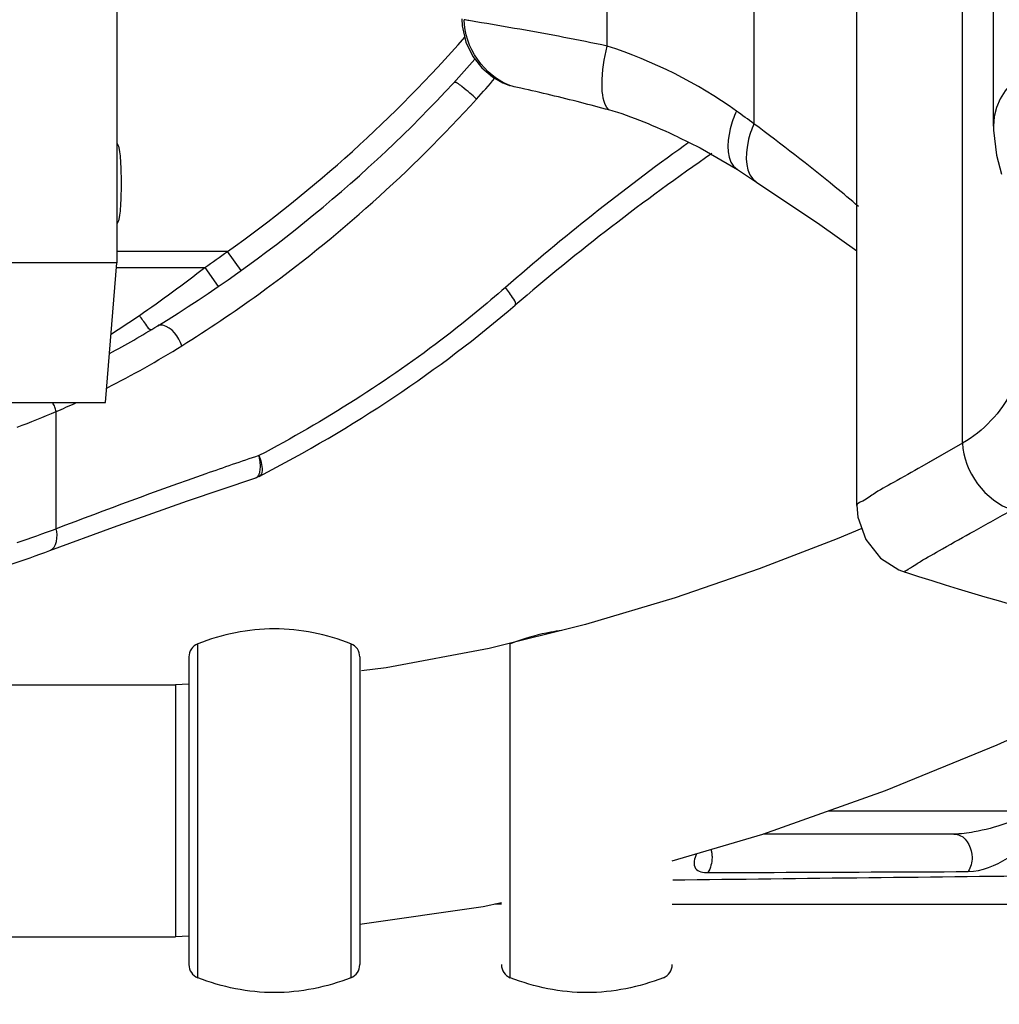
# Model space of a CAD drawing. Header units: millimetres. Extents: x 0 to 17835, y 0 to 12615.
# Tile 33 of 85: x 9685 to 9895, y 2685 to 2896. Entities that reach past the tile are written whole.
import ezdxf

# ---------------------------------------------------------------- set-up
doc = ezdxf.new("R2010")
doc.units = ezdxf.units.MM
doc.header["$LTSCALE"] = 980.925
doc.layers.get('0').update_dxf_attribs({"linetype": 'CONTINUOUS'})
for name, color, linetype in [('304103000035DXF_CONTINUOUS_LINE', 7, 'CONTINUOUS'), ('304103000036DXF_CONTINUOUS_LINE', 7, 'CONTINUOUS'), ('304103000037DXF_CONTINUOUS_LINE', 7, 'CONTINUOUS'), ('304104000364DXF_CONTINUOUS_LINE', 7, 'CONTINUOUS'), ('304109000100DXF_CONTINUOUS_LINE', 7, 'CONTINUOUS'), ('501023000031DXF_CONTINUOUS_LINE', 7, 'CONTINUOUS'), ('XIANLAN_DXF_CONTINUOUS_LINE', 7, 'CONTINUOUS'), ('运动范围-老_DXF_CONTINUOUS_LINE', 7, 'CONTINUOUS'), ('运动范围-老_DXF_DIMENSION', 7, 'CONTINUOUS')]:
    doc.layers.add(name, color=color, linetype=linetype)
doc.styles.get("Standard").update_dxf_attribs({"font": 'txt', "width": 0.7})
doc.dimstyles.new('DIMSTYLE_2', dxfattribs={"dimtxt": 135, "dimasz": 90, "dimexe": 1, "dimexo": 0, "dimgap": 4.5, "dimtad": 0, "dimtih": 1, "dimtoh": 1, "dimdec": 1, "dimdsep": 46, "dimtxsty": 'Standard', "dimblk": '_FILLED', "dimblk1": '_FILLED', "dimblk2": '_FILLED', "dimcen": 0.09, "dimclrt": 5, "dimazin": 2, "dimtp": 0.5, "dimtm": 0.5, "dimtfac": 1, "dimtdec": 65535, "dimtofl": 0, "dimtmove": 0, "dimatfit": 3, "dimldrblk": '_FILLED', "dimfxl": 0, "dimtolj": 1, "dimarcsym": 0})

# ---------------------------------------------------------------- blocks, each defined once
blk = doc.blocks.new('*D2')
at = {"layer": '运动范围-老_DXF_DIMENSION', "color": 2, "linetype": 'Continuous', "transparency": 16777216}
for start, end in [(296.46036, 360), (195, 259.36649)]:
    blk.add_arc((9706.37, 3121.8), 781.9, start, end, dxfattribs=at)
for points in [[(10498.07, 3031.09), (10488.27, 3121.8), (10468.12, 3032.82)], [(8993.62, 2838.69), (8951.12, 2919.43), (8965.13, 2829.28)]]:
    blk.add_solid(points, dxfattribs=at)
blk = doc.blocks.new('_FILLED')
at = {"color": 0, "linetype": 'ByBlock'}
blk.add_solid([(0, 0), (-1, 0.1667), (-1, -0.1667)], dxfattribs=at)

msp = doc.modelspace()

# ---------------------------------------------------------------- linework, layer by layer
at = {"layer": '304103000035DXF_CONTINUOUS_LINE', "color": 9, "linetype": 'Continuous'}
msp.add_line((9858.53, 2726.804), (9902.982, 2726.804), dxfattribs=at)
at = {"layer": '304103000035DXF_CONTINUOUS_LINE', "color": 7, "linetype": 'Continuous'}
for p, q in [((9885.414, 2721.804), (9844.471, 2721.804)), ((9788.367, 2706.804), (9786.943, 2706.804)), ((9825.009, 2706.804), (10010.362, 2706.804))]:
    msp.add_line(p, q, dxfattribs=at)
at = {"layer": '304103000035DXF_CONTINUOUS_LINE', "color": 9, "linetype": 'Continuous'}
for points, knots in [([(9902.982, 2726.804), (9898.833, 2724.651), (9892.944, 2722.638), (9886.856, 2721.804), (9885.414, 2721.804)], [0, 0, 0, 0, 0.7642219, 1, 1, 1, 1]), ([(9888.491, 2713.757), (9891.446, 2713.768), (9898.009, 2716.848), (9903.493, 2720.982), (9906.159, 2723.862)], [0, 0, 0, 0, 0.4295697, 1, 1, 1, 1]), ([(9885.414, 2721.804), (9885.853, 2721.804), (9888.115, 2721.301), (9889.295, 2718.598), (9889.295, 2716.804)], [0, 0, 0, 0, 0.1964437, 1, 1, 1, 1]), ([(9830.21, 2717.585), (9829.744, 2716.647), (9829.142, 2713.99), (9831.7, 2713.538), (9832.629, 2713.542)], [0, 0, 0, 0, 0.5298595, 1, 1, 1, 1]), ([(9833.314, 2718.507), (9833.387, 2718.237), (9833.501, 2717.672), (9833.539, 2717.098), (9833.539, 2716.804)], [0, 0, 0, 0, 0.4877292, 1, 1, 1, 1]), ([(9940.108, 2713.216), (9929.835, 2713.107), (9891.498, 2712.694), (9853.162, 2712.247), (9825.099, 2711.909)], [0, 0, 0, 0, 0.2679883, 1, 1, 1, 1])]:
    msp.add_open_spline(points, degree=3, knots=knots, dxfattribs=at)
for points in [[(9833.539, 2716.804), (9833.539, 2715.675), (9833.242, 2714.49), (9832.63, 2713.543)], [(9889.295, 2716.804), (9889.295, 2715.753), (9889.029, 2714.659), (9888.491, 2713.757)]]:
    msp.add_open_spline(points, degree=3, dxfattribs=at)
at = {"layer": '304103000035DXF_CONTINUOUS_LINE', "color": 7, "linetype": 'Continuous'}
msp.add_open_spline([(9832.629, 2713.542), (9837.365, 2713.555), (9855.986, 2713.627), (9874.606, 2713.72), (9888.491, 2713.756)], degree=3, knots=[0, 0, 0, 0, 0.2543374, 1, 1, 1, 1], dxfattribs=at)
at = {"layer": '304103000036DXF_CONTINUOUS_LINE', "color": 9, "linetype": 'Continuous'}
for p, q in [((9729.623, 2846.687), (9705.903, 2846.687)), ((9732.535, 2842.622), (9729.623, 2846.687)), ((9705.903, 2843.304), (9724.799, 2843.304)), ((9724.799, 2843.304), (9727.628, 2839.181)), ((9692.927, 2787.281), (9692.927, 2812.402))]:
    msp.add_line(p, q, dxfattribs=at)
at = {"layer": '304103000036DXF_CONTINUOUS_LINE', "color": 7, "linetype": 'Continuous'}
msp.add_line((9736.424, 2798.503), (9735.686, 2798.195), dxfattribs=at)
msp.add_lwpolyline([(9691.55, 2782.589), (9705.211, 2787.597), (9721.033, 2793.241), (9735.686, 2798.195)], dxfattribs=at)
at = {"layer": '304103000036DXF_CONTINUOUS_LINE', "color": 9, "linetype": 'Continuous'}
for centre, radius, start, end in [((9558.555, 3087.219), 295.161, 305.42068, 318.76253), ((9598.245, 3049.06), 244.91, 317.24507, 318.86477), ((9629.618, 3018.432), 207.048, 317.81921, 319.46358), ((10125.968, 2453.965), 511.496, 125.68108, 131.17012), ((10124.95, 2455.335), 509.789, 125.54447, 125.67795), ((9557.846, 3086.515), 295, 304.46773, 305.61227), ((9544.236, 3074.982), 293.73, 304.53112, 307.93173), ((9603.528, 2988.83), 189.147, 302.32645, 304.52787), ((9614.257, 2995.39), 199.177, 296.69462, 302.02411), ((9612.486, 2999.048), 203.243, 293.31524, 294.58409), ((9610.367, 3007.848), 212.169, 290.4634, 292.90014), ((9580.309, 3092.992), 325.794, 288.65904, 290.22276)]:
    msp.add_arc(centre, radius, start, end, dxfattribs=at)
at = {"layer": '304103000036DXF_CONTINUOUS_LINE', "color": 7, "linetype": 'Continuous'}
for centre, radius, start, end in [((9557.846, 3086.515), 300, 301.52247, 317.23056), ((10126.473, 2444.3), 514.903, 124.67884, 130.60865), ((9610.979, 2999.869), 198.36, 298.07535, 301.52513), ((9577.204, 3092.988), 330.791, 288.65932, 290.22305)]:
    msp.add_arc(centre, radius, start, end, dxfattribs=at)
at = {"layer": '304103000036DXF_CONTINUOUS_LINE', "color": 9, "linetype": 'Continuous'}
for points, knots in [([(9783.047, 2879.405), (9782.067, 2880.377), (9780.821, 2881.197), (9778.515, 2883.277), (9778.073, 2882.8)], [0, 0, 0, 0, 0.6799377, 1, 1, 1, 1]), ([(9719.876, 2826.522), (9725.48, 2830.028), (9748.311, 2845.387), (9769.008, 2863.924), (9783.047, 2879.405)], [0, 0, 0, 0, 0.2403178, 1, 1, 1, 1]), ([(9789.252, 2838.997), (9785.13, 2835.392), (9768.594, 2821.853), (9750.428, 2810.342), (9736.367, 2802.947)], [0, 0, 0, 0, 0.2563503, 1, 1, 1, 1]), ([(9791.328, 2835.201), (9791.659, 2835.485), (9790.478, 2837.26), (9789.898, 2838.199), (9789.252, 2838.997)], [0, 0, 0, 0, 0.2977884, 1, 1, 1, 1]), ([(9713.302, 2829.941), (9712.881, 2829.853), (9711.998, 2831.424), (9711.231, 2832.237), (9710.738, 2833.001)], [0, 0, 0, 0, 0.3209735, 1, 1, 1, 1]), ([(9719.876, 2826.522), (9719.052, 2828.346), (9717.597, 2830.882), (9714.998, 2830.97), (9714.696, 2830.784)], [0, 0, 0, 0, 0.8494906, 1, 1, 1, 1]), ([(9692.927, 2812.402), (9692.844, 2812.723), (9692.629, 2813.379), (9692.337, 2814.006), (9692.165, 2814.32)], [0, 0, 0, 0, 0.4808985, 1, 1, 1, 1]), ([(9736.367, 2802.947), (9732.562, 2801.679), (9718.001, 2796.68), (9703.582, 2791.285), (9692.927, 2787.281)], [0, 0, 0, 0, 0.2605958, 1, 1, 1, 1]), ([(9736.663, 2801.309), (9736.637, 2801.59), (9736.56, 2802.141), (9736.438, 2802.684), (9736.369, 2802.948)], [0, 0, 0, 0, 0.5087435, 1, 1, 1, 1]), ([(9736.37, 2802.948), (9736.569, 2802.466), (9737.019, 2801.157), (9737.31, 2798.96), (9736.424, 2798.504)], [0, 0, 0, 0, 0.3434432, 1, 1, 1, 1]), ([(9736.459, 2799.057), (9736.584, 2799.385), (9736.72, 2800.143), (9736.7, 2800.904), (9736.663, 2801.309)], [0, 0, 0, 0, 0.4638466, 1, 1, 1, 1]), ([(9735.686, 2798.195), (9735.855, 2798.25), (9736.193, 2798.494), (9736.381, 2798.853), (9736.459, 2799.057)], [0, 0, 0, 0, 0.4483148, 1, 1, 1, 1])]:
    msp.add_open_spline(points, degree=3, knots=knots, dxfattribs=at)
at = {"layer": '304103000036DXF_CONTINUOUS_LINE', "color": 7, "linetype": 'Continuous'}
msp.add_open_spline([(9736.422, 2798.503), (9756.545, 2808.874), (9775.035, 2821.232), (9791.328, 2835.201)], degree=3, dxfattribs=at)
at = {"layer": '304103000036DXF_CONTINUOUS_LINE', "color": 9, "linetype": 'Continuous'}
msp.add_open_spline([(9691.549, 2782.591), (9693.075, 2783.163), (9693.287, 2785.692), (9692.927, 2787.281)], degree=3, dxfattribs=at)
at = {"layer": '304103000037DXF_CONTINUOUS_LINE', "color": 7, "linetype": 'Continuous'}
for p, q in [((9893.888, 2873.574), (9893.888, 2989.804)), ((9864.594, 2792.265), (9864.594, 2898.62)), ((9788.686, 2882.898), (9790.099, 2882.322)), ((9790.099, 2882.322), (9790.201, 2882.288)), ((9838.977, 2864.27), (9843.097, 2861.569))]:
    msp.add_line(p, q, dxfattribs=at)
at = {"layer": '304103000037DXF_CONTINUOUS_LINE', "color": 9, "linetype": 'Continuous'}
for p, q in [((9811.05, 2890.764), (9811.05, 2921.804)), ((9842.523, 2921.804), (9842.523, 2874.114)), ((9887.266, 2805.591), (9887.266, 2910.654)), ((9887.266, 2805.591), (9878.503, 2800.635)), ((9887.266, 2805.591), (9879.745, 2801.326))]:
    msp.add_line(p, q, dxfattribs=at)
at = {"layer": '304103000037DXF_CONTINUOUS_LINE', "color": 7, "linetype": 'Continuous'}
for points in [[(9779.882, 2896.598), (9779.96, 2895.069), (9780.746, 2891.577), (9782.221, 2888.545), (9784.186, 2886.067), (9786.431, 2884.182), (9788.686, 2882.898)], [(9893.888, 2873.576), (9893.9, 2872.706), (9894.51, 2867.393), (9895.605, 2863.272)], [(9826.28, 2871.247), (9831.022, 2868.935), (9838.978, 2864.27)], [(9843.099, 2861.568), (9856.617, 2852.531), (9864.594, 2846.84)], [(9864.594, 2792.265), (9864.806, 2789.75), (9866.501, 2784.934), (9869.678, 2780.992), (9873.595, 2778.489), (9874.979, 2777.961)]]:
    msp.add_lwpolyline(points, dxfattribs=at)
at = {"layer": '304103000037DXF_CONTINUOUS_LINE', "color": 9, "linetype": 'Continuous'}
msp.add_arc((8980.09, 4426.308), 1874.968, 299.021605, 299.30787, dxfattribs=at)
at = {"layer": '304103000037DXF_CONTINUOUS_LINE', "color": 7, "linetype": 'Continuous'}
msp.add_arc((10056.388, 3334.804), 585.647, 251.956122, 261.27588, dxfattribs=at)
at = {"layer": '304103000037DXF_CONTINUOUS_LINE', "color": 9, "linetype": 'Continuous'}
for points, knots in [([(9989.834, 2901.143), (9976.956, 2900.729), (9953.224, 2899.283), (9921.922, 2896.19), (9893.888, 2885.023), (9893.888, 2873.574)], [0, 0, 0, 0, 0.3741581, 0.6675329, 1, 1, 1, 1]), ([(9782.91, 2895.963), (9782.403, 2896.047), (9781.561, 2896.189), (9780.719, 2896.342), (9780.387, 2896.417)], [0, 0, 0, 0, 0.6015086, 1, 1, 1, 1]), ([(9811.05, 2890.763), (9807.965, 2891.402), (9798.615, 2893.299), (9789.213, 2894.919), (9782.91, 2895.963)], [0, 0, 0, 0, 0.3302949, 1, 1, 1, 1]), ([(9811.409, 2877.065), (9810.148, 2878.472), (9809.695, 2883.632), (9810.371, 2888.086), (9811.05, 2890.764)], [0, 0, 0, 0, 0.4062152, 1, 1, 1, 1]), ([(9838.781, 2876.813), (9838.228, 2875.58), (9836.762, 2871.789), (9836.507, 2865.887), (9838.978, 2864.27)], [0, 0, 0, 0, 0.3139575, 1, 1, 1, 1]), ([(9842.523, 2874.114), (9841.993, 2872.882), (9840.581, 2869.03), (9840.609, 2863.197), (9843.097, 2861.568)], [0, 0, 0, 0, 0.3108528, 1, 1, 1, 1]), ([(9864.955, 2856.349), (9863.303, 2857.766), (9855.975, 2863.874), (9848.403, 2869.682), (9842.523, 2874.114)], [0, 0, 0, 0, 0.22811, 1, 1, 1, 1]), ([(9901.435, 2834.348), (9901.435, 2828.398), (9899.844, 2816.875), (9891.727, 2808.173), (9887.266, 2805.591)], [0, 0, 0, 0, 0.5358044, 1, 1, 1, 1]), ([(9878.503, 2800.635), (9876.482, 2799.49), (9873.095, 2797.487), (9868.454, 2795.045), (9866.315, 2793.298), (9864.591, 2792.648), (9864.595, 2792.264)], [0, 0, 0, 0, 0.4288003, 0.738759, 0.9291217, 1, 1, 1, 1]), ([(9874.987, 2777.959), (9874.702, 2778.051), (9876.926, 2779.393), (9878.437, 2780.438), (9883.87, 2783.511), (9887.459, 2785.516), (9889.711, 2786.767)], [0, 0, 0, 0, 0.0521343, 0.2351438, 0.5505531, 1, 1, 1, 1])]:
    msp.add_open_spline(points, degree=3, knots=knots, dxfattribs=at)
for points in [[(9790.201, 2882.288), (9784.801, 2884.217), (9780.351, 2890.683), (9780.388, 2896.417)], [(9838.781, 2876.813), (9830.39, 2882.867), (9820.891, 2887.566), (9811.05, 2890.764)], [(9842.523, 2874.114), (9841.271, 2875.017), (9840.019, 2875.919), (9838.768, 2876.823)], [(9887.266, 2805.591), (9887.361, 2799.664), (9892.234, 2793.1), (9897.891, 2791.333)]]:
    msp.add_open_spline(points, degree=3, dxfattribs=at)
at = {"layer": '304103000037DXF_CONTINUOUS_LINE', "color": 7, "linetype": 'Continuous'}
for points, knots in [([(9792.557, 2881.723), (9792.07, 2881.831), (9791.282, 2882.008), (9790.495, 2882.195), (9790.201, 2882.288)], [0, 0, 0, 0, 0.6176783, 1, 1, 1, 1]), ([(9811.409, 2877.065), (9809.406, 2877.606), (9803.152, 2879.276), (9796.852, 2880.771), (9792.557, 2881.723)], [0, 0, 0, 0, 0.3204466, 1, 1, 1, 1])]:
    msp.add_open_spline(points, degree=3, knots=knots, dxfattribs=at)
msp.add_open_spline([(9826.28, 2871.247), (9821.435, 2873.452), (9816.548, 2875.677), (9811.409, 2877.065)], degree=3, dxfattribs=at)
at = {"layer": '304104000364DXF_CONTINUOUS_LINE', "color": 7, "linetype": 'Continuous'}
for p, q in [((9705.903, 3049.304), (9705.903, 2844.304)), ((9705.903, 2844.304), (9674.007, 2844.304)), ((9703.483, 2814.304), (9705.903, 2844.304)), ((9671.42, 2814.304), (9703.483, 2814.304))]:
    msp.add_line(p, q, dxfattribs=at)
at = {"layer": '304109000100DXF_CONTINUOUS_LINE', "color": 9, "linetype": 'Continuous'}
for p, q in [((9723.276, 2691.009), (9723.276, 2762.598)), ((9756.1, 2762.598), (9756.1, 2691.009)), ((9790.276, 2691.009), (9790.276, 2762.598))]:
    msp.add_line(p, q, dxfattribs=at)
at = {"layer": '304109000100DXF_CONTINUOUS_LINE', "color": 7, "linetype": 'Continuous'}
for p, q in [((9721.367, 2759.804), (9721.367, 2693.804)), ((9758.009, 2759.804), (9758.009, 2693.804))]:
    msp.add_line(p, q, dxfattribs=at)
for centre, radius, start, end in [((9724.367, 2759.804), 3, 111.33757, 180), ((9755.009, 2759.804), 3, 0, 68.66243), ((9808.857, 2715.046), 51.053, 109.49801, 111.34305), ((9724.367, 2693.804), 3, 180, 248.66243), ((9755.009, 2693.804), 3, 291.33757, 360), ((9791.367, 2693.804), 3, 180, 248.66243), ((9822.009, 2693.804), 3, 291.33757, 360)]:
    msp.add_arc(centre, radius, start, end, dxfattribs=at)
for points in [[(9756.1, 2762.598), (9750.908, 2764.626), (9739.688, 2766.981), (9728.468, 2764.626), (9723.276, 2762.598)], [(9756.1, 2691.009), (9750.908, 2688.981), (9739.688, 2686.626), (9728.468, 2688.981), (9723.276, 2691.009)], [(9823.1, 2691.009), (9817.908, 2688.981), (9806.688, 2686.626), (9795.468, 2688.981), (9790.276, 2691.009)]]:
    msp.add_open_spline(points, degree=3, dxfattribs=at)
msp.add_open_spline([(9801.338, 2765.463), (9800.541, 2765.361), (9797.311, 2764.858), (9794.14, 2763.994), (9791.816, 2763.172)], degree=3, knots=[0, 0, 0, 0, 0.2457206, 1, 1, 1, 1], dxfattribs=at)
at = {"layer": '501023000031DXF_CONTINUOUS_LINE', "color": 7, "linetype": 'Continuous'}
msp.add_open_spline([(9705.916, 2869.901), (9706.242, 2869.558), (9706.505, 2868.423), (9706.676, 2866.541), (9706.797, 2864.094), (9706.835, 2861.296), (9706.796, 2858.499), (9706.675, 2856.055), (9706.504, 2854.175), (9706.238, 2853.04), (9705.909, 2852.699)], degree=3, knots=[0, 0, 0, 0, 0.0814483, 0.1864158, 0.3318133, 0.5001869, 0.6684969, 0.8136901, 0.9184163, 1, 1, 1, 1], dxfattribs=at)
at = {"layer": 'XIANLAN_DXF_CONTINUOUS_LINE', "color": 7, "linetype": 'Continuous'}
for p, q in [((9673.488, 2753.804), (9718.488, 2753.804)), ((9721.367, 2753.913), (9718.487, 2753.796)), ((9673.488, 2699.804), (9718.488, 2699.804)), ((9718.49, 2699.811), (9721.367, 2699.954))]:
    msp.add_line(p, q, dxfattribs=at)
at = {"layer": 'XIANLAN_DXF_CONTINUOUS_LINE', "color": 9, "linetype": 'Continuous'}
msp.add_line((9718.488, 2753.803), (9718.488, 2699.804), dxfattribs=at)
at = {"layer": 'XIANLAN_DXF_CONTINUOUS_LINE', "color": 7, "linetype": 'Continuous'}
for points in [[(9865.66, 2787.324), (9860.399, 2785.107), (9843.633, 2778.654), (9825.659, 2772.466), (9806.394, 2766.707)], [(9806.394, 2766.707), (9785.729, 2761.593), (9763.67, 2757.447), (9758.361, 2756.819)], [(9825.009, 2716.046), (9844.441, 2721.793), (9870.707, 2731.134), (9894.705, 2740.928), (9916.587, 2750.881), (9936.497, 2760.781), (9939.202, 2762.232)], [(9758.009, 2702.453), (9784.455, 2706.242), (9788.367, 2707.125)]]:
    msp.add_lwpolyline(points, dxfattribs=at)
at = {"layer": '运动范围-老_DXF_CONTINUOUS_LINE', "color": 2, "linetype": 'Continuous'}
msp.add_circle((9706.388, 3121.804), 914, dxfattribs=at)

# ---------------------------------------------------------------- dimensions: what is measured, and where the dimension line sits
at = {"layer": '运动范围-老_DXF_DIMENSION', "color": 2, "linetype": 'Continuous'}
dim = msp.add_angular_dim_2l(base=(9808.43, 2346.598), line1=((8958.672, 2921.458), (8951.119, 2919.434)), line2=((10480.449, 3121.804), (10488.268, 3121.804)), dimstyle='DIMSTYLE_2', dxfattribs=at)
dim.commit()
dim.dimension.update_dxf_attribs({"geometry": '*D2', "text_midpoint": (9629.592, 2279.098), "dimtype": 162})

doc.saveas('drawing.dxf')
